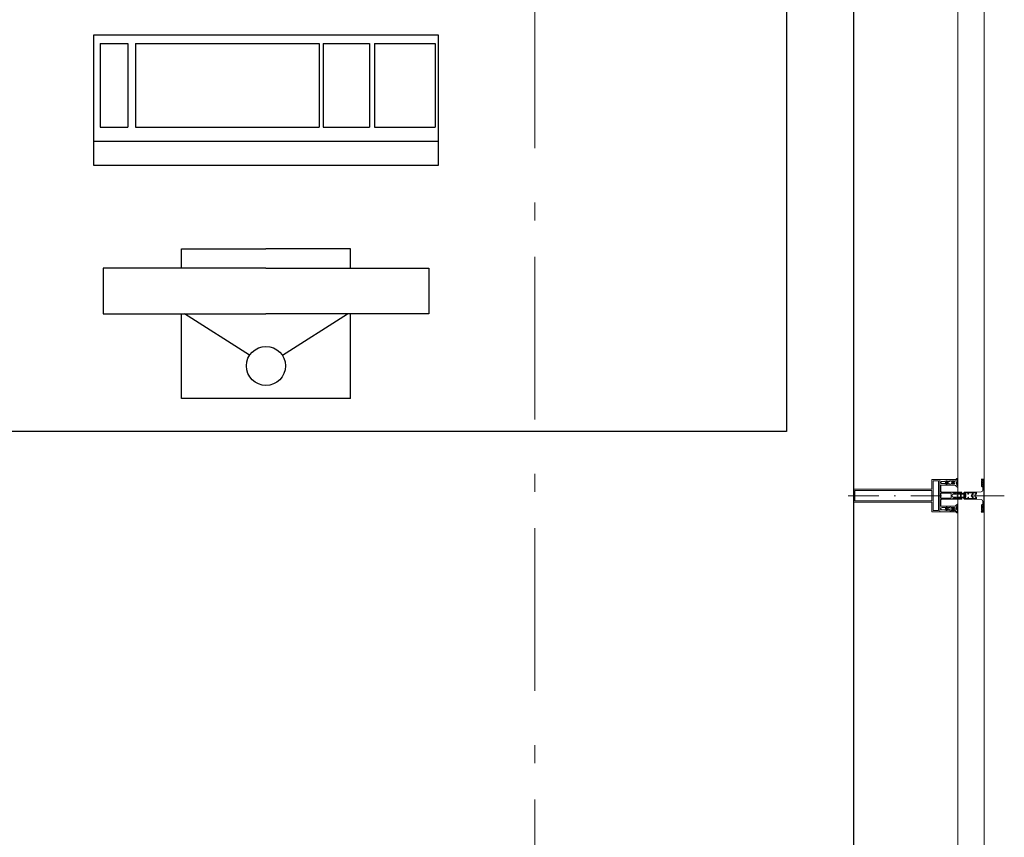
# Model space of a CAD drawing. Header units: millimetres. Extents: x -75976 to 232306, y 42824 to 140527.
# Tile 185 of 199: x 219850 to 221363, y 111855 to 113111. Entities that reach past the tile are written whole.
import ezdxf

# ---------------------------------------------------------------- set-up
doc = ezdxf.new("R2010")
doc.units = ezdxf.units.MM
doc.header["$LTSCALE"] = 400
for name, pattern in [('STYLE_06', [1.041641, 0.625, -0.208282, 0.069427, -0.138931]), ('STYLE_15', [0.240945, 0.11811, -0.059055, 0.004724, -0.059055]), ('STYLE_16', [0.177165, 0.11811, -0.059055])]:
    doc.linetypes.add(name, pattern=pattern)
doc.layers.add('Buitenkozijnen', color=140, linetype='Continuous', lineweight=15)
doc.layers.add('None', color=7, linetype='Continuous', lineweight=9)
doc.layers.add('inr', color=4, linetype='Continuous')
doc.layers.add('symbol', color=1, linetype='Continuous')

# ---------------------------------------------------------------- blocks, each defined once
blk = doc.blocks.new('*U394')
at = {"layer": 'None', "color": 8, "lineweight": 5, "flags": 128}
for points in [[(-5, -154.3), (-5, -154.3, 0.414214), (-5.5, -154.8), (-5.5, -172.5), (-5.5, -172.5, 0.414214), (-5, -173), (-4, -173), (-4, -173, 0.414214), (-3.5, -172.5), (-3.5, -172.5, 0.414214), (-4, -172), (-4.5, -172), (-4.5, -168.8), (-4.5, -168.8, -0.414214), (-4, -168.3), (-2.7, -168.3), (-2.7, -168.3, 0.221695), (-1.9, -167.9), (-0.8, -166.5), (-0.8, -166.5, -0.466308), (0.8, -166.5), (2, -167.9), (2, -167.9, 0.221695), (2.7, -168.3), (4, -168.3), (4, -168.3, -0.414214), (4.5, -168.8), (4.5, -172), (4, -172), (4, -172, 0.414214), (3.5, -172.5), (3.5, -172.5, 0.414214), (4, -173), (5, -173), (5, -173, 0.414214), (5.5, -172.5), (5.5, -154.8), (5.5, -154.8, 0.414214), (5, -154.3), (4.7, -154.3), (4.7, -155), (4.7, -155, -0.414214), (4.4, -155.3), (4.1, -155.3), (4.1, -155.3, -0.414214), (3.3, -154.5), (3.3, -150.6), (3.3, -150.6, -0.414214), (4.1, -149.8), (4.4, -149.8), (4.4, -149.8, -0.414214), (4.7, -150.1), (4.7, -150.8), (5, -150.8), (5, -150.8, 0.414214), (5.5, -150.3), (5.5, -137.6), (5.5, -137.6, 0.351868), (5.3, -137.3), (5.3, -137.3, 0.351868), (4.9, -137.5), (4.1, -139.2), (4.1, -139.2, 0.314902), (4.2, -139.4), (4.5, -139.7), (4.5, -139.7, -0.198912), (4.5, -139.9), (4.5, -140.1), (4.5, -140.1, -0.198912), (4.5, -140.3), (4.2, -140.6), (4.2, -140.6, 0.414214), (4.2, -140.8), (4.5, -141.1), (4.5, -141.1, -0.198912), (4.5, -141.3), (4.5, -141.5), (4.5, -141.5, -0.198912), (4.5, -141.7), (4.2, -142), (4.2, -142, 0.414214), (4.2, -142.2), (4.5, -142.5), (4.5, -142.5, -0.198912), (4.5, -142.7), (4.5, -143.2), (4.5, -143.2, -0.087489), (4.5, -143.3), (4.2, -144.1), (4.2, -148.5), (4.2, -148.5, -0.414214), (3.9, -148.8), (-3.9, -148.8), (-3.9, -148.8, -0.414214), (-4.2, -148.5), (-4.2, -144.1), (-4.5, -143.3), (-4.5, -143.3, -0.087489), (-4.5, -143.2), (-4.5, -142.7), (-4.5, -142.7, -0.198912), (-4.4, -142.5), (-4.1, -142.2), (-4.1, -142.2, 0.414214), (-4.1, -142), (-4.4, -141.7), (-4.4, -141.7, -0.198912), (-4.5, -141.5), (-4.5, -141.3), (-4.5, -141.3, -0.198912), (-4.4, -141.1), (-4.1, -140.8), (-4.1, -140.8, 0.414214), (-4.1, -140.6), (-4.4, -140.3), (-4.4, -140.3, -0.198912), (-4.5, -140.1), (-4.5, -139.9), (-4.5, -139.9, -0.198912), (-4.4, -139.7), (-4.1, -139.4), (-4.1, -139.4, 0.314902), (-4.1, -139.2), (-4.9, -137.5), (-4.9, -137.5, 0.351868), (-5.3, -137.3), (-5.3, -137.3, 0.351868), (-5.5, -137.6), (-5.5, -150.3), (-5.5, -150.3, 0.414214), (-5, -150.8), (-4.7, -150.8), (-4.7, -150.1), (-4.7, -150.1, -0.414214), (-4.4, -149.8), (-4.1, -149.8), (-4.1, -149.8, -0.414214), (-3.3, -150.6), (-3.3, -154.5), (-3.3, -154.5, -0.414214), (-4.1, -155.3), (-4.4, -155.3), (-4.4, -155.3, -0.414214), (-4.7, -155), (-4.7, -154.3)], [(-1.8, -149.8, 0.414214), (-2.3, -150.3), (-2.3, -155.1), (-2.3, -155.1, 0.414214), (-2.1, -155.3), (2.1, -155.3), (2.1, -155.3, 0.414214), (2.3, -155.1), (2.3, -150.3), (2.3, -150.3, 0.414214), (1.8, -149.8), (-1.8, -149.8)], [(-4.5, -161.7, -0.414214), (-4, -161.2), (-2.7, -161.2), (-2.7, -161.2, 0.414214), (-2.5, -161), (-2.5, -160.4), (-2.5, -160.4, 0.414214), (-2.7, -160.2), (-4, -160.2), (-4, -160.2, -0.414214), (-4.5, -159.7), (-4.5, -156.8), (-4.5, -156.8, -0.414214), (-4, -156.3), (4, -156.3), (4, -156.3, -0.414214), (4.5, -156.8), (4.5, -159.7), (4.5, -159.7, -0.414214), (4, -160.2), (2.7, -160.2), (2.7, -160.2, 0.414214), (2.5, -160.4), (2.5, -161), (2.5, -161, 0.414214), (2.7, -161.2), (4, -161.2), (4, -161.2, -0.414214), (4.5, -161.7), (4.5, -166.8), (4.5, -166.8, -0.414214), (4, -167.3), (3, -167.3), (3, -167.3, -0.221695), (2.6, -167.1), (1.5, -165.9), (1.5, -165.9, 0.466308), (-1.5, -165.9), (-2.6, -167.1), (-2.6, -167.1, -0.221695), (-2.9, -167.3), (-4, -167.3), (-4, -167.3, -0.414214), (-4.5, -166.8), (-4.5, -161.7)]]:
    blk.add_lwpolyline(points, format="xyb", close=True, dxfattribs=at)
blk = doc.blocks.new('*U395')
at = {"layer": 'None', "color": 8, "lineweight": 5, "flags": 128}
for points in [[(-13.5, -182.8), (-13.5, -181.9), (-14.5, -181.1), (-14.5, -181.1, 0.36397), (-14.9, -181.1), (-14.9, -181.1), (-15.4, -181.5), (-15.4, -181.5, -0.36397), (-15.8, -181.5), (-15.8, -181.5), (-16.3, -181.1), (-16.3, -181.1, 0.36397), (-16.7, -181.1), (-16.7, -181.1), (-17.2, -181.5), (-17.2, -181.5, -0.36397), (-17.6, -181.5), (-17.6, -181.5), (-18.1, -181.1), (-18.1, -181.1, 0.36397), (-18.5, -181.1), (-18.5, -181.1), (-19, -181.5), (-19, -181.5, -0.36397), (-19.4, -181.5), (-19.4, -181.5), (-19.9, -181.1), (-19.9, -181.1, 0.36397), (-20.3, -181.1), (-20.3, -181.1), (-20.8, -181.5), (-20.8, -181.5, -0.36397), (-21.2, -181.5), (-21.2, -181.5), (-21.7, -181.1), (-21.7, -181.1, 0.36397), (-22.1, -181.1), (-22.1, -181.1), (-22.4, -181.3), (-23.2, -181.3), (-23.5, -181.1), (-23.5, -181.1, 0.36397), (-23.9, -181.1), (-23.9, -181.1), (-24.2, -181.3), (-24.5, -181.3), (-24.5, -181.3, -0.267949), (-24.8, -181.2), (-24.8, -181.2), (-24.9, -180.9), (-24.9, -180.9, 0.339454), (-25.3, -180.7), (-25.3, -180.7, 0.339454), (-25.5, -181), (-25.5, -181), (-25.5, -184.4), (-25.5, -184.4, 0.414214), (-25.2, -184.7), (-25.2, -184.7), (-24.3, -184.7), (-24.3, -184.7, 0.414214), (-24, -184.4), (-24, -184.4), (-24, -182.7), (-24, -182.7, 0.236068), (-24.1, -182.5), (-24.1, -182.5), (-24.1, -182.5, -0.548276), (-24, -182.2), (-24, -182.2, -0.548276), (-23.8, -182.4), (-23.8, -182.4), (-23.8, -182.4, 0.250388), (-23.6, -182.3), (-23.6, -182.3), (-22.8, -182.3), (-22.8, -182.3, -0.414214), (-22.5, -182.6), (-22.5, -182.6), (-22.5, -183.3), (-22.5, -183.3, 0.414214), (-22.2, -183.6), (-22.2, -183.6), (-22, -183.6), (-22, -183.6, 0.131652), (-21.8, -183.5), (-21.8, -183.5), (-20.5, -182.8), (-13.5, -182.8)], [(-6, -180.7), (-6, -180.7, -0.388879), (-8.7, -183.2), (-8.7, -183.2), (-20.4, -183.2), (-21.6, -183.9), (-22.9, -183.9), (-22.9, -182.7), (-23.8, -182.7), (-23.8, -184.8), (23.8, -184.8), (23.8, -182.7), (22.9, -182.7), (22.9, -183.9), (21.7, -183.9), (20.4, -183.2), (8.7, -183.2), (8.7, -183.2, -0.388879), (6, -180.7), (6, -180.7), (5.3, -173.2), (2.5, -173.2), (2.5, -171.2), (-2.5, -171.2), (-2.5, -173.2), (-5.3, -173.2), (-6, -180.7)], [(13.5, -182.8), (13.5, -181.9), (14.5, -181.1), (14.5, -181.1, -0.36397), (14.9, -181.1), (14.9, -181.1), (15.4, -181.5), (15.4, -181.5, 0.36397), (15.8, -181.5), (15.8, -181.5), (16.3, -181.1), (16.3, -181.1, -0.36397), (16.7, -181.1), (16.7, -181.1), (17.2, -181.5), (17.2, -181.5, 0.36397), (17.6, -181.5), (17.6, -181.5), (18.1, -181.1), (18.1, -181.1, -0.36397), (18.5, -181.1), (18.5, -181.1), (19, -181.5), (19, -181.5, 0.36397), (19.4, -181.5), (19.4, -181.5), (19.9, -181.1), (19.9, -181.1, -0.36397), (20.3, -181.1), (20.3, -181.1), (20.8, -181.5), (20.8, -181.5, 0.36397), (21.2, -181.5), (21.2, -181.5), (21.7, -181.1), (21.7, -181.1, -0.36397), (22.1, -181.1), (22.1, -181.1), (22.4, -181.3), (23.2, -181.3), (23.5, -181.1), (23.5, -181.1, -0.36397), (23.9, -181.1), (23.9, -181.1), (24.2, -181.3), (24.5, -181.3), (24.5, -181.3, 0.267949), (24.8, -181.2), (24.8, -181.2), (25, -180.9), (25, -180.9, -0.339454), (25.3, -180.7), (25.3, -180.7, -0.339454), (25.5, -181), (25.5, -181), (25.5, -184.4), (25.5, -184.4, -0.414214), (25.2, -184.7), (25.2, -184.7), (24.3, -184.7), (24.3, -184.7, -0.414214), (24, -184.4), (24, -184.4), (24, -182.7), (24, -182.7, -0.236068), (24.1, -182.5), (24.1, -182.5), (24.1, -182.5, 0.548276), (24.1, -182.2), (24.1, -182.2, 0.548276), (23.9, -182.4), (23.9, -182.4), (23.9, -182.4, -0.250388), (23.6, -182.3), (23.6, -182.3), (22.8, -182.3), (22.8, -182.3, 0.414214), (22.5, -182.6), (22.5, -182.6), (22.5, -183.3), (22.5, -183.3, -0.414214), (22.2, -183.6), (22.2, -183.6), (22, -183.6), (22, -183.6, -0.131652), (21.8, -183.5), (21.8, -183.5), (20.5, -182.8), (13.5, -182.8)]]:
    blk.add_lwpolyline(points, format="xyb", close=True, dxfattribs=at)
blk = doc.blocks.new('verticale stijl 150x50 UV')
at = {"layer": 'None', "color": 8, "linetype": 'STYLE_15', "lineweight": 5}
blk.add_line((0, -216), (0, 35), dxfattribs=at)
at = {"layer": 'None', "color": 8, "lineweight": 5}
for p, q in [((-24.8, -133.4), (-24.8, -133.4)), ((-24.8, -134.2), (-24.8, -134.2)), ((-24.8, -135), (-24.8, -135)), ((-24.8, -135.8), (-24.8, -135.8)), ((-24, -133), (-24, -133)), ((-24, -133.8), (-24, -133.8)), ((-24, -134.6), (-24, -134.6)), ((-24, -135.4), (-24, -135.4)), ((-23.2, -133.4), (-23.2, -133.4)), ((-23.2, -134.2), (-23.2, -134.2)), ((-23.2, -135), (-23.2, -135)), ((-23.2, -135.8), (-23.2, -135.8)), ((-22.4, -133), (-22.4, -133)), ((-22.4, -133.8), (-22.4, -133.8)), ((-22.4, -134.6), (-22.4, -134.6)), ((-21.6, -126.9), (-21.6, -126.9)), ((-21.6, -127.7), (-21.6, -127.7)), ((-21.6, -128.5), (-21.6, -128.5)), ((-21.6, -129.3), (-21.6, -129.3)), ((-21.6, -130.1), (-21.6, -130.1)), ((-21.6, -130.9), (-21.6, -130.9)), ((-21.6, -131.8), (-21.6, -131.8)), ((-21.6, -132.6), (-21.6, -132.6)), ((-21.6, -133.4), (-21.6, -133.4)), ((-21.6, -134.2), (-21.6, -134.2)), ((-21.6, -135), (-21.6, -135)), ((-20.7, -126.5), (-20.7, -126.5)), ((-20.7, -128.9), (-20.7, -128.9)), ((-20.7, -129.7), (-20.7, -129.7)), ((-20.7, -130.5), (-20.7, -130.5)), ((-20.7, -131.4), (-20.7, -131.4)), ((-20.7, -132.2), (-20.7, -132.2)), ((-20.7, -133), (-20.7, -133)), ((-20.7, -133.8), (-20.7, -133.8)), ((-20.7, -134.6), (-20.7, -134.6)), ((-20.7, -135.4), (-20.7, -135.4)), ((-19.9, -126.1), (-19.9, -126.1)), ((-19.9, -130.1), (-19.9, -130.1)), ((-19.9, -130.9), (-19.9, -130.9)), ((-19.9, -131.8), (-19.9, -131.8)), ((-19.9, -132.6), (-19.9, -132.6)), ((-19.9, -133.4), (-19.9, -133.4)), ((-19.9, -134.2), (-19.9, -134.2)), ((-19.9, -135), (-19.9, -135)), ((-19.9, -135.8), (-19.9, -135.8)), ((-19.1, -126.5), (-19.1, -126.5)), ((-19.1, -127.3), (-19.1, -127.3)), ((-19.1, -128.9), (-19.1, -128.9)), ((-19.1, -129.7), (-19.1, -129.7)), ((-19.1, -130.5), (-19.1, -130.5)), ((-19.1, -131.4), (-19.1, -131.4)), ((-19.1, -132.2), (-19.1, -132.2)), ((-19.1, -133), (-19.1, -133)), ((-19.1, -133.8), (-19.1, -133.8)), ((-19.1, -134.6), (-19.1, -134.6)), ((-18.3, -127.7), (-18.3, -127.7)), ((-18.3, -128.5), (-18.3, -128.5)), ((-18.3, -129.3), (-18.3, -129.3)), ((-18.3, -133.4), (-18.3, -133.4)), ((-18.3, -134.2), (-18.3, -134.2)), ((-18.3, -135), (-18.3, -135)), ((-17.5, -133), (-17.5, -133)), ((-17.5, -133.8), (-17.5, -133.8)), ((-17.5, -134.6), (-17.5, -134.6)), ((-17.5, -135.4), (-17.5, -135.4)), ((-16.7, -133.4), (-16.7, -133.4)), ((-16.7, -134.2), (-16.7, -134.2)), ((-16.7, -135), (-16.7, -135)), ((-16.7, -135.8), (-16.7, -135.8)), ((-25.6, -142.7), (-25.6, -142.7)), ((-25.6, -144.4), (-25.6, -144.4)), ((-24.8, -136.6), (-24.8, -136.6)), ((-24.8, -137.4), (-24.8, -137.4)), ((-24.8, -138.3), (-24.8, -138.3)), ((-24.8, -139.1), (-24.8, -139.1)), ((-24.8, -139.9), (-24.8, -139.9)), ((-24.8, -140.7), (-24.8, -140.7)), ((-24.8, -141.5), (-24.8, -141.5)), ((-24.8, -142.3), (-24.8, -142.3)), ((-24.8, -143.1), (-24.8, -143.1)), ((-24.8, -144.8), (-24.8, -144.8)), ((-24, -136.2), (-24, -136.2)), ((-24, -137), (-24, -137)), ((-24, -137.9), (-24, -137.9)), ((-24, -138.7), (-24, -138.7)), ((-24, -139.5), (-24, -139.5)), ((-24, -140.3), (-24, -140.3)), ((-24, -141.1), (-24, -141.1)), ((-24, -141.9), (-24, -141.9)), ((-24, -142.7), (-24, -142.7)), ((-24, -144.4), (-24, -144.4)), ((-23.2, -136.6), (-23.2, -136.6)), ((-23.2, -137.4), (-23.2, -137.4)), ((-23.2, -138.3), (-23.2, -138.3)), ((-23.2, -139.1), (-23.2, -139.1)), ((-23.2, -139.9), (-23.2, -139.9)), ((-23.2, -140.7), (-23.2, -140.7)), ((-23.2, -141.5), (-23.2, -141.5)), ((-23.2, -144.8), (-23.2, -144.8)), ((-22.4, -140.3), (-22.4, -140.3)), ((-22.4, -141.1), (-22.4, -141.1)), ((-22.4, -144.4), (-22.4, -144.4)), ((-21.6, -139.9), (-21.6, -139.9)), ((-21.6, -140.7), (-21.6, -140.7)), ((-21.6, -141.5), (-21.6, -141.5)), ((-21.6, -144.8), (-21.6, -144.8)), ((-20.7, -136.2), (-20.7, -136.2)), ((-20.7, -137), (-20.7, -137)), ((-20.7, -137.9), (-20.7, -137.9)), ((-20.7, -138.7), (-20.7, -138.7)), ((-20.7, -139.5), (-20.7, -139.5)), ((-20.7, -140.3), (-20.7, -140.3)), ((-20.7, -141.1), (-20.7, -141.1)), ((-20.7, -144.4), (-20.7, -144.4)), ((-19.9, -136.6), (-19.9, -136.6)), ((-19.9, -137.4), (-19.9, -137.4)), ((-19.9, -138.3), (-19.9, -138.3)), ((-19.9, -139.1), (-19.9, -139.1)), ((-19.9, -139.9), (-19.9, -139.9)), ((-19.9, -140.7), (-19.9, -140.7)), ((-19.9, -141.5), (-19.9, -141.5)), ((-19.9, -142.3), (-19.9, -142.3)), ((-19.9, -143.1), (-19.9, -143.1)), ((-19.9, -143.9), (-19.9, -143.9)), ((-19.1, -140.3), (-19.1, -140.3)), ((-19.1, -141.1), (-19.1, -141.1)), ((-19.1, -141.9), (-19.1, -141.9)), ((-18.3, -139.9), (-18.3, -139.9)), ((-18.3, -140.7), (-18.3, -140.7)), ((-18.3, -141.5), (-18.3, -141.5)), ((-18.3, -142.3), (-18.3, -142.3)), ((-17.5, -136.2), (-17.5, -136.2)), ((-17.5, -137), (-17.5, -137)), ((-17.5, -137.9), (-17.5, -137.9)), ((-17.5, -138.7), (-17.5, -138.7)), ((-17.5, -139.5), (-17.5, -139.5)), ((-17.5, -140.3), (-17.5, -140.3)), ((-17.5, -141.1), (-17.5, -141.1)), ((-17.5, -141.9), (-17.5, -141.9)), ((-17.5, -142.7), (-17.5, -142.7)), ((-16.7, -136.6), (-16.7, -136.6)), ((-16.7, -137.4), (-16.7, -137.4)), ((-16.7, -138.3), (-16.7, -138.3)), ((-16.7, -139.1), (-16.7, -139.1)), ((-16.7, -139.9), (-16.7, -139.9)), ((-16.7, -140.7), (-16.7, -140.7)), ((-16.7, -141.5), (-16.7, -141.5)), ((-16.7, -142.3), (-16.7, -142.3)), ((-16.7, -143.1), (-16.7, -143.1)), ((-15.9, -141.1), (-15.9, -141.1)), ((-15.9, -141.9), (-15.9, -141.9)), ((-15.9, -142.7), (-15.9, -142.7)), ((-15.9, -144.4), (-15.9, -144.4)), ((-15.1, -142.3), (-15.1, -142.3)), ((-15.1, -143.1), (-15.1, -143.1)), ((-15.1, -143.9), (-15.1, -143.9)), ((-15.1, -144.8), (-15.1, -144.8)), ((-14.2, -141.9), (-14.2, -141.9)), ((-14.2, -142.7), (-14.2, -142.7)), ((-14.2, -143.5), (-14.2, -143.5)), ((-14.2, -144.4), (-14.2, -144.4)), ((-13.4, -143.1), (-13.4, -143.1)), ((-13.4, -143.9), (-13.4, -143.9))]:
    blk.add_line(p, q, dxfattribs=at)
at = {"layer": 'None', "color": 8, "linetype": 'STYLE_16', "lineweight": 5}
for p, q in [((-2.2, -155.1), (0, -154.5)), ((-2.2, -156.7), (-2.2, -155.1)), ((-1.5, -156.9), (-1.5, -155)), ((-1, -157), (-1, -155.1)), ((2.3, -155.1), (0, -154.5)), ((1, -157), (1, -155.1)), ((1.5, -156.9), (1.5, -155)), ((2.3, -156.7), (2.3, -155.1))]:
    blk.add_line(p, q, dxfattribs=at)
at = {"layer": 'None', "color": 8, "linetype": 'Continuous', "lineweight": 5, "flags": 128}
for points in [[(-10, 15.4), (10, 15.4), (10, -104.8), (25, -104.8), (25, -116.8), (-25, -116.8), (-25, -104.8), (-10, -104.8)], [(-8, 13.4), (-8, -104.8), (8, -104.8), (8, 13.4)], [(8, -106.8), (-8, -106.8), (-23, -106.8), (-23, -114.8), (23, -114.8), (23, -106.8)]]:
    blk.add_lwpolyline(points, close=True, dxfattribs=at)
at = {"layer": 'None', "color": 8, "lineweight": 5, "flags": 128}
for points in [[(25, -132.6), (25, -116.8), (23.1, -116.8), (-23.1, -116.8), (-25, -116.8), (-25, -132.6), (-22.1, -132.6), (-22.1, -128), (-22.6, -128), (-22.6, -126.6), (-22.1, -126.6), (-22.1, -124.7), (-21.9, -124.5), (-21.9, -120.3), (-21.9, -120.3, -0.414214), (-20.2, -118.6), (-20.1, -118.6), (-20.1, -118.6, -0.414214), (-18.4, -120.3), (-18.4, -124.5), (-18.2, -124.7), (-18.2, -126.6), (-17.7, -126.6), (-17.7, -128), (-18.2, -128), (-18.2, -132.6), (-16.3, -132.6), (-16.3, -119.8), (-16.3, -119.8, -0.414214), (-15.1, -118.6), (-15.1, -118.6), (-6.5, -118.6), (-6.5, -118.6, -0.414214), (-5.3, -119.8), (-5.3, -136.8), (-3.9, -136.8), (-3.9, -139.6), (-4.3, -140), (-3.9, -140.4), (-3.9, -141), (-4.3, -141.4), (-3.9, -141.8), (-3.9, -142.4), (-4.3, -142.8), (-3.9, -143.8), (-3.9, -148.6), (-2.2, -148.6), (-2.2, -137.8), (-2.2, -137.8, -0.414214), (0, -135.6), (0, -135.6), (0, -135.6, -0.414214), (2.2, -137.8), (2.2, -148.6), (3.9, -148.6), (3.9, -143.8), (4.3, -142.8), (3.9, -142.4), (3.9, -141.8), (4.3, -141.4), (3.9, -141), (3.9, -140.4), (4.3, -140), (3.9, -139.6), (3.9, -136.8), (5.4, -136.8), (5.4, -119.8), (5.4, -119.8, -0.414214), (6.6, -118.6), (6.6, -118.6), (15.1, -118.6), (15.1, -118.6, -0.414214), (16.3, -119.8), (16.3, -132.6), (18.2, -132.6), (18.2, -128), (17.7, -128), (17.7, -126.6), (18.2, -126.6), (18.2, -124.7), (18.5, -124.5), (18.5, -120.3), (18.5, -120.3, -0.414214), (20.2, -118.6), (20.2, -118.6), (20.2, -118.6, -0.414214), (21.9, -120.3), (21.9, -124.5), (22.1, -124.7), (22.1, -126.6), (22.6, -126.6), (22.6, -128), (22.1, -128), (22.1, -132.6)], [(-14.8, -144.8), (-14.8, -144.8, 0.390793), (-13.2, -143.5), (-13.2, -143.5, 0.390793), (-14.4, -141.8), (-14.4, -141.8, -0.352623), (-16, -139.9), (-16, -133.1), (-16, -133.1, 0.414214), (-16.3, -132.8), (-17.6, -132.8), (-18.1, -133), (-18.1, -133, -0.520293), (-18.3, -132.8), (-18.3, -130.1), (-18.2, -130), (-18.2, -128), (-18.2, -128, -0.577863), (-18.1, -127.7), (-18, -127.7), (-18, -127.7, 0.366605), (-17.7, -127.5), (-17.7, -127.5, 0.366605), (-17.9, -127.1), (-17.9, -127.1, -0.130834), (-19.2, -126.1), (-19.2, -126.1, 0.439074), (-20.7, -126.1), (-20.7, -126.1, -0.133252), (-22, -127.1), (-22, -127.1, 0.366605), (-22.2, -127.5), (-22.2, -127.5, 0.366605), (-21.9, -127.7), (-21.8, -127.7), (-21.8, -127.7, -0.577455), (-21.8, -128), (-21.8, -130), (-21.6, -130.1), (-21.6, -132.8), (-21.6, -132.8, -0.52048), (-21.9, -133), (-22.4, -132.8), (-24.7, -132.8), (-24.7, -132.8, 0.414214), (-25, -133.1), (-25, -140.9), (-25, -140.9, -0.255976), (-25.9, -142.6), (-25.9, -142.6, 0.749676), (-25.3, -144.8), (-21.2, -144.8), (-21.2, -144.8, 0.414214), (-19.2, -142.8), (-19.2, -142.8, -0.402808), (-18.7, -142.3), (-18.7, -142.3, -0.402808), (-18.2, -142.8), (-18.2, -142.8, 0.233259), (-18, -143.1), (-14.6, -143.6), (-14.6, -143.6, -0.419014), (-14.5, -143.7), (-14.5, -143.7, -0.419014), (-14.6, -143.8), (-16, -143.8), (-16, -143.8, 0.414214), (-16.5, -144.3), (-16.5, -144.3, 0.414214), (-16, -144.8)], [(-23, -135.9), (-23, -135.9, -0.414214), (-22.1, -135), (-22.1, -135, -0.414214), (-21.3, -135.9), (-21.3, -138.8), (-21.3, -138.8, -0.414214), (-22.1, -139.6), (-22.1, -139.6, -0.414214), (-23, -138.8)], [(-21, -127.8, -0.29188), (-20.8, -127.3), (-20.3, -126.9), (-20.3, -126.9, -0.344328), (-19.7, -126.9), (-19.2, -127.3), (-19.2, -127.3, -0.29188), (-19, -127.8), (-19.4, -129.5), (-19.4, -129.5, -0.348796), (-20, -130), (-20, -130, -0.348796), (-20.6, -129.5), (-21, -127.8)], [(-18.8, -139.6, -0.414214), (-19.7, -138.8), (-19.7, -135.9), (-19.7, -135.9, -0.414214), (-18.8, -135), (-18.8, -135, -0.414214), (-18, -135.9), (-18, -138.8), (-18, -138.8, -0.414214), (-18.8, -139.6)], [(14.8, -144.8), (14.8, -144.8, -0.390793), (13.3, -143.5), (13.3, -143.5, -0.390793), (14.4, -141.8), (14.4, -141.8, 0.352623), (16, -139.9), (16, -133.1), (16, -133.1, -0.414214), (16.3, -132.8), (17.6, -132.8), (18.1, -133), (18.1, -133, 0.520293), (18.4, -132.8), (18.4, -130.1), (18.2, -130), (18.2, -128), (18.2, -128, 0.577863), (18.2, -127.7), (18.1, -127.7), (18.1, -127.7, -0.366605), (17.8, -127.5), (17.8, -127.5, -0.366605), (18, -127.1), (18, -127.1, 0.130834), (19.3, -126.1), (19.3, -126.1, -0.439074), (20.7, -126.1), (20.7, -126.1, 0.133252), (22.1, -127.1), (22.1, -127.1, -0.366605), (22.3, -127.5), (22.3, -127.5, -0.366605), (22, -127.7), (21.9, -127.7), (21.9, -127.7, 0.577455), (21.8, -128), (21.8, -130), (21.7, -130.1), (21.7, -132.8), (21.7, -132.8, 0.52048), (21.9, -133), (22.4, -132.8), (24.7, -132.8), (24.7, -132.8, -0.414214), (25, -133.1), (25, -140.9), (25, -140.9, 0.255976), (25.9, -142.6), (25.9, -142.6, -0.749676), (25.3, -144.8), (21.2, -144.8), (21.2, -144.8, -0.414214), (19.2, -142.8), (19.2, -142.8, 0.402808), (18.7, -142.3), (18.7, -142.3, 0.402808), (18.2, -142.8), (18.2, -142.8, -0.233259), (18, -143.1), (14.6, -143.6), (14.6, -143.6, 0.419014), (14.5, -143.7), (14.5, -143.7, 0.419014), (14.6, -143.8), (16, -143.8), (16, -143.8, -0.414214), (16.5, -144.3), (16.5, -144.3, -0.414214), (16, -144.8)], [(18.9, -139.6, 0.414214), (19.7, -138.8), (19.7, -135.9), (19.7, -135.9, 0.414214), (18.9, -135), (18.9, -135, 0.414214), (18, -135.9), (18, -138.8), (18, -138.8, 0.414214), (18.9, -139.6)], [(21, -127.8, 0.29188), (20.8, -127.3), (20.3, -126.9), (20.3, -126.9, 0.344328), (19.7, -126.9), (19.2, -127.3), (19.2, -127.3, 0.29188), (19, -127.8), (19.4, -129.5), (19.4, -129.5, 0.348796), (20, -130), (20, -130, 0.348796), (20.6, -129.5), (21, -127.8)], [(23, -135.9), (23, -135.9, 0.414214), (22.2, -135), (22.2, -135, 0.414214), (21.3, -135.9), (21.3, -138.8), (21.3, -138.8, 0.414214), (22.2, -139.6), (22.2, -139.6, 0.414214), (23, -138.8)], [(-23.2, -141.6), (-23.2, -141.6, 0.418874), (-23.7, -142.1), (-23.7, -142.1, -0.396568), (-25.3, -143.4), (-25.3, -143.4, 0.437017), (-25.7, -143.7), (-25.7, -143.7, 0.437017), (-25.4, -144), (-21.9, -144), (-21.9, -144, 0.263556), (-20.2, -143), (-20.2, -143, 0.552342), (-20.8, -141.8)], [(23.2, -141.6), (23.2, -141.6, -0.418874), (23.7, -142.1), (23.7, -142.1, 0.396568), (25.3, -143.4), (25.3, -143.4, -0.437017), (25.7, -143.7), (25.7, -143.7, -0.437017), (25.4, -144), (21.9, -144), (21.9, -144, -0.263556), (20.2, -143), (20.2, -143, -0.552342), (20.8, -141.8)], [(0, -157.1), (0, -157.1, -0.163834), (-4.3, -155.6), (-4.3, -155.6), (-4.3, -155.6, -0.234469), (-4.7, -154.8), (-4.7, -154.8), (-4.7, -153.6), (4.8, -153.6), (4.8, -154.8), (4.8, -154.8, -0.234469), (4.4, -155.6), (4.4, -155.6), (4.4, -155.6, -0.163834), (0, -157.1), (0, -157.1)]]:
    blk.add_lwpolyline(points, format="xyb", close=True, dxfattribs=at)
blk.add_lwpolyline([(4, -118.6), (4, -134.3), (-4, -134.3), (-4, -118.6)], close=True, dxfattribs=at)
at = {"layer": 'None', "color": 8, "linetype": 'STYLE_16', "lineweight": 5}
for centre, radius, start, end in [((-1.6, -158.4), 3.38, 79.3357, 100.6643), ((0, -163.2), 8.16, 82.9585, 97.0415), ((0, -160.4), 3.5, 73.4149, 106.5851), ((1.6, -158.4), 3.38, 79.3357, 100.6643)]:
    blk.add_arc(centre, radius, start, end, dxfattribs=at)
at = {"layer": 'None', "color": 7}
for name in ['*U394', '*U395']:
    blk.add_blockref(name, (0, 0), dxfattribs=at)
blk = doc.blocks.new('Vliesgevelelement 4 150x50 1_200')
at = {"layer": 'Buitenkozijnen', "color": 7, "xscale": -1, "rotation": 270.0000000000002}
blk.add_blockref('verticale stijl 150x50 UV', (-5.2, 0), dxfattribs=at)
blk = doc.blocks.new('*U1309')
at = {"layer": 'Buitenkozijnen', "color": 140, "linetype": 'Continuous', "lineweight": 15}
for points in [[(51601.1, -5040), (51601.1, 28036)], [(51601.1, -5040), (51601.1, 28036), (51641.1, 28036), (51641.1, -5040)], [(51601.1, -5040), (51601.1, 28036), (51641.1, 28036), (51641.1, -5040)], [(51641.1, -5040), (51641.1, 28036)]]:
    blk.add_lwpolyline(points, close=True, dxfattribs=at)
blk = doc.blocks.new('SYMB-CMP4_B2')
for p, q in [((-130, 558.1), (130, 558.1)), ((-130, 558.1), (-130, 428.1)), ((130, 558.1), (130, 428.1)), ((-25.3, 491.9), (-125, 428.1)), ((25.3, 491.9), (125, 428.1)), ((-250, 358.1), (-250, 428.1)), ((-250, 428.1), (0, 428.1)), ((250, 428.1), (0, 428.1)), ((250, 358.1), (250, 428.1)), ((0, 358.1), (-250, 358.1)), ((-130, 358.1), (-130, 328.1)), ((0, 358.1), (250, 358.1)), ((130, 358.1), (130, 328.1)), ((-130, 328.1), (0, 328.1)), ((130, 328.1), (0, 328.1)), ((265, 200), (-265, 200)), ((-265, 200), (-265, 0)), ((265, 0), (265, 200)), ((265, 162.9), (-265, 162.9)), ((-166.8, 141.5), (-259.7, 141.5)), ((-259.7, 12.9), (-259.7, 141.5)), ((-166.8, 12.9), (-166.8, 141.5)), ((-88, 141.5), (-159.1, 141.5)), ((-159.1, 12.9), (-159.1, 141.5)), ((-88, 12.9), (-88, 141.5)), ((200.4, 141.5), (-81.5, 141.5)), ((-81.5, 12.9), (-81.5, 141.5)), ((200.4, 12.9), (200.4, 141.5)), ((254.7, 141.5), (212.3, 141.5)), ((212.3, 12.9), (212.3, 141.5)), ((254.7, 12.9), (254.7, 141.5)), ((-265, 0), (265, 0)), ((-166.8, 12.9), (-259.7, 12.9)), ((-88, 12.9), (-159.1, 12.9)), ((200.4, 12.9), (-81.5, 12.9)), ((254.7, 12.9), (212.3, 12.9))]:
    blk.add_line(p, q)
blk.add_circle((0, 508.1), 30)

msp = doc.modelspace()

# ---------------------------------------------------------------- linework, layer by layer
at = {"linetype": 'Continuous', "lineweight": 0, "flags": 128}
msp.add_lwpolyline([(207381.89627, 126780.0182), (221131.67964, 126780.0182), (221131.21143, 89022.93445), (212368.21913, 89022.93445), (212368.21913, 99830.0182), (207381.89627, 99830.0182), (207381.89627, 118232.99257), (212343.99173, 118232.99257), (212381.86291, 123230.0182), (207381.89627, 123230.0182), (207381.89627, 126780.0182)], dxfattribs=at)
at = {"layer": 'Buitenkozijnen', "color": 43, "linetype": 'Continuous', "lineweight": 9}
msp.add_line((221131.67964, 126780.0182), (221131.67964, 88990.0182), dxfattribs=at)
at = {"layer": 'inr'}
msp.add_lwpolyline([(221028.64371, 112478.3804), (219428.64371, 112478.3804), (219428.64371, 113278.3804), (221028.64371, 113278.3804)], close=True, dxfattribs=at)
at = {"layer": 'None', "color": 43, "linetype": 'STYLE_06', "lineweight": 9}
msp.add_line((220641.85564, 128579.80537), (220641.85564, 87379.8582), dxfattribs=at)

# ---------------------------------------------------------------- block references
at = {"layer": 'Buitenkozijnen', "color": 7}
msp.add_blockref('*U1309', (169690.79627, 86130.0182), dxfattribs=at)
at = {"layer": 'Buitenkozijnen', "color": 7, "xscale": -1}
msp.add_blockref('Vliesgevelelement 4 150x50 1_200', (221141.85564, 112380.0182), dxfattribs=at)
at = {"layer": 'symbol', "rotation": 180}
msp.add_blockref('SYMB-CMP4_B2', (220228.64371, 113087.46624), dxfattribs=at)

doc.saveas('drawing.dxf')
